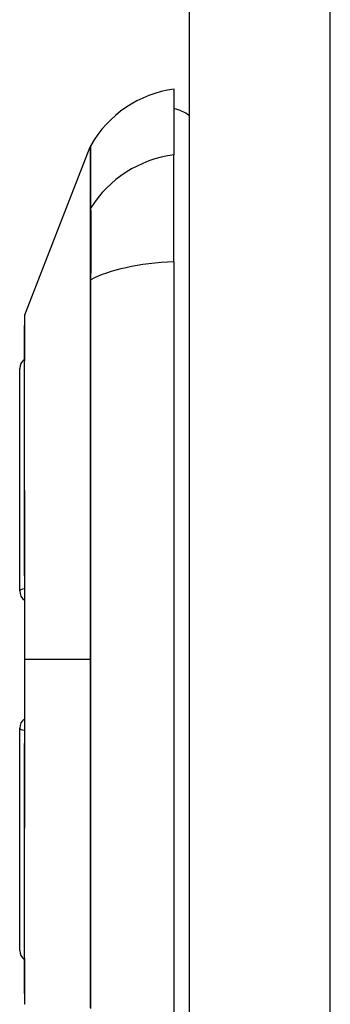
# Model space of a CAD drawing. Header units: inches. Extents: x 3.3 to 80.3, y 4.6 to 43.1.
# Tile 69 of 80: x 46.9 to 47.2, y 16.9 to 17.9. Entities that reach past the tile are written whole.
import ezdxf

# ---------------------------------------------------------------- set-up
doc = ezdxf.new("R2010")
doc.units = ezdxf.units.IN
doc.header["$MEASUREMENT"] = 0
doc.layers.add('Visible Edges(ANSI)', color=7, linetype='Continuous', lineweight=25)
doc.layers.add('Visible Tangent Edges(ANSI)', color=7, linetype='Continuous', lineweight=25)

msp = doc.modelspace()

# ---------------------------------------------------------------- linework, layer by layer
at = {"layer": 'Visible Edges(ANSI)'}
for p, q in [((47.0664, 32.6239), (47.0664, 13.1129)), ((47.0506, 17.8074), (47.0506, 17.7394)), ((46.8961, 17.5738), (46.9638, 17.7477)), ((47.0506, 17.6286), (47.0506, 17.7394)), ((47.0506, 17.6286), (47.0506, 16.8051)), ((46.8909, 17.2879), (46.8909, 17.5181)), ((46.8909, 16.9157), (46.8909, 17.1459))]:
    msp.add_line(p, q, dxfattribs=at)
at = {"layer": 'Visible Edges(ANSI)', "flags": 128}
msp.add_lwpolyline([(46.8958, 17.572), (46.8958, 17.5716), (46.8958, 17.5703), (46.8958, 17.5681), (46.8958, 17.5652), (46.8958, 17.5614), (46.8957, 17.5567), (46.8957, 17.5513), (46.8957, 17.545), (46.8957, 17.5379), (46.8957, 17.5301), (46.8956, 17.5215), (46.8956, 17.5121), (46.8956, 17.5022), (46.8956, 17.4915), (46.8956, 17.4802), (46.8956, 17.4682), (46.8956, 17.4556), (46.8956, 17.4424), (46.8956, 17.4287), (46.8956, 17.4145), (46.8956, 17.3997), (46.8957, 17.3845), (46.8957, 17.3689), (46.8957, 17.353), (46.8957, 17.3368), (46.8957, 17.3203), (46.8958, 17.3035), (46.8958, 17.2865), (46.8958, 17.2693), (46.8958, 17.2519), (46.8958, 17.2346), (46.8958, 17.2172), (46.8958, 17.1998), (46.8958, 17.1824), (46.8958, 17.1651), (46.8958, 17.1478), (46.8958, 17.1307), (46.8957, 17.1139), (46.8957, 17.0973), (46.8957, 17.0811), (46.8957, 17.0652), (46.8957, 17.0496), (46.8956, 17.0343), (46.8956, 17.0195), (46.8956, 17.0052), (46.8956, 16.9914), (46.8956, 16.9782), (46.8956, 16.9656), (46.8956, 16.9536), (46.8956, 16.9423), (46.8956, 16.9316), (46.8956, 16.9216), (46.8956, 16.9123), (46.8957, 16.9037), (46.8957, 16.8959), (46.8957, 16.8888), (46.8957, 16.8825), (46.8957, 16.877), (46.8958, 16.8724), (46.8958, 16.8686), (46.8958, 16.8656), (46.8958, 16.8635), (46.8958, 16.8622), (46.8958, 16.8618)], dxfattribs=at)
at = {"layer": 'Visible Edges(ANSI)'}
for centre, radius, start, end in [((47.067, 17.6905), 0.1181, 97.9413, 150.2709), ((47.0428, 17.7484), 0.0394, 53.1301, 78.463), ((46.9729, 17.7442), 0.00984, 150.2709, 158.7495), ((46.9007, 17.572), 0.00492, 158.7495, 179.7912), ((46.9027, 17.5181), 0.0118, 126.5366, 180), ((46.9027, 17.2879), 0.0118, 180, 234.1258), ((46.9027, 17.1459), 0.0118, 125.8742, 180), ((46.9027, 16.9157), 0.0118, 180, 233.4634), ((46.9007, 16.8618), 0.00492, 180.2088, 201.2505)]:
    msp.add_arc(centre, radius, start, end, dxfattribs=at)
at = {"layer": 'Visible Tangent Edges(ANSI)'}
for p, q in [((47.2124, 13.1129), (47.2124, 32.6239)), ((46.9637, 17.6825), (46.9637, 17.6824)), ((46.9637, 17.6093), (46.9637, 17.6089)), ((46.8958, 17.2169), (46.8961, 17.2169)), ((46.9638, 17.2169), (46.8961, 17.2169))]:
    msp.add_line(p, q, dxfattribs=at)
at = {"layer": 'Visible Tangent Edges(ANSI)', "flags": 128}
for points in [[(46.9638, 17.7477), (46.9638, 17.7476), (46.9638, 17.7473), (46.9638, 17.7467), (46.9638, 17.7459), (46.9638, 17.7449), (46.9638, 17.7436), (46.9638, 17.7421), (46.9638, 17.7404), (46.9638, 17.7385), (46.9638, 17.7363), (46.9637, 17.7339), (46.9637, 17.7313), (46.9637, 17.7284), (46.9637, 17.7254), (46.9637, 17.7221), (46.9637, 17.7185), (46.9637, 17.7148), (46.9637, 17.7108), (46.9637, 17.7067), (46.9637, 17.7023), (46.9637, 17.6977), (46.9637, 17.6928), (46.9637, 17.6878), (46.9637, 17.6825)], [(46.9646, 17.6845), (46.9646, 17.6897), (46.9646, 17.6947), (46.9646, 17.6995), (46.9646, 17.704), (46.9646, 17.7084), (46.9645, 17.7126), (46.9645, 17.7165), (46.9645, 17.7202), (46.9645, 17.7237), (46.9645, 17.7269), (46.9645, 17.73), (46.9645, 17.7328), (46.9645, 17.7354), (46.9645, 17.7378), (46.9644, 17.7399), (46.9644, 17.7418), (46.9644, 17.7435), (46.9644, 17.745), (46.9644, 17.7462), (46.9644, 17.7472), (46.9644, 17.748), (46.9644, 17.7486), (46.9644, 17.7489), (46.9644, 17.749)], [(46.9646, 17.61), (46.9646, 17.6143), (46.9647, 17.6185), (46.9647, 17.6226), (46.9647, 17.6267), (46.9647, 17.6307), (46.9647, 17.6346), (46.9647, 17.6385), (46.9647, 17.6422), (46.9647, 17.6458), (46.9647, 17.6493), (46.9647, 17.6527), (46.9647, 17.656), (46.9647, 17.6591), (46.9647, 17.6622), (46.9647, 17.6651), (46.9647, 17.6678), (46.9647, 17.6704), (46.9647, 17.6729), (46.9647, 17.6752), (46.9647, 17.6774), (46.9647, 17.6794), (46.9647, 17.6812), (46.9646, 17.6829), (46.9646, 17.6845)], [(46.9637, 17.6824), (46.9637, 17.6809), (46.9637, 17.6792), (46.9637, 17.6773), (46.9637, 17.6753), (46.9637, 17.6732), (46.9637, 17.6709), (46.9637, 17.6684), (46.9637, 17.6659), (46.9637, 17.6631), (46.9637, 17.6603), (46.9637, 17.6573), (46.9637, 17.6543), (46.9637, 17.651), (46.9637, 17.6477), (46.9637, 17.6443), (46.9637, 17.6408), (46.9637, 17.6371), (46.9637, 17.6334), (46.9637, 17.6296), (46.9637, 17.6257), (46.9637, 17.6217), (46.9637, 17.6176), (46.9637, 17.6135), (46.9637, 17.6093)], [(46.9637, 17.6089), (46.9637, 17.5931), (46.9637, 17.5773), (46.9637, 17.5614), (46.9637, 17.5455), (46.9637, 17.5295), (46.9637, 17.5134), (46.9637, 17.4973), (46.9637, 17.4811), (46.9637, 17.4648), (46.9637, 17.4485), (46.9637, 17.4322), (46.9637, 17.4158), (46.9637, 17.3993), (46.9638, 17.3828), (46.9638, 17.3663), (46.9638, 17.3497), (46.9638, 17.3332), (46.9638, 17.3166), (46.9638, 17.3), (46.9638, 17.2834), (46.9638, 17.2667), (46.9638, 17.2501), (46.9638, 17.2335), (46.9638, 17.2169)], [(46.9646, 16.8555), (46.9646, 16.8874), (46.9645, 16.9197), (46.9645, 16.9522), (46.9645, 16.985), (46.9645, 17.0179), (46.9645, 17.051), (46.9644, 17.0842), (46.9644, 17.1175), (46.9644, 17.1508), (46.9644, 17.1841), (46.9644, 17.2174), (46.9644, 17.2506), (46.9644, 17.2839), (46.9644, 17.3172), (46.9644, 17.3504), (46.9645, 17.3835), (46.9645, 17.4165), (46.9645, 17.4493), (46.9645, 17.4819), (46.9645, 17.5143), (46.9646, 17.5464), (46.9646, 17.5784), (46.9646, 17.61)], [(46.8958, 17.4915), (46.8958, 17.4979), (46.8958, 17.5041), (46.8958, 17.5101), (46.8958, 17.5158), (46.8959, 17.5213), (46.8959, 17.5265), (46.8959, 17.5315), (46.8959, 17.5362), (46.8959, 17.5407), (46.896, 17.5449), (46.896, 17.5488), (46.896, 17.5525), (46.896, 17.5559), (46.896, 17.559), (46.896, 17.5618), (46.8961, 17.5643), (46.8961, 17.5665), (46.8961, 17.5684), (46.8961, 17.57), (46.8961, 17.5714), (46.8961, 17.5724), (46.8961, 17.5731), (46.8961, 17.5736), (46.8961, 17.5738)], [(46.8958, 17.4444), (46.8958, 17.4466), (46.8958, 17.4487), (46.8957, 17.4508), (46.8957, 17.4529), (46.8957, 17.455), (46.8957, 17.457), (46.8957, 17.4591), (46.8957, 17.4611), (46.8957, 17.4631), (46.8957, 17.4651), (46.8957, 17.4671), (46.8957, 17.4691), (46.8957, 17.471), (46.8957, 17.473), (46.8957, 17.4749), (46.8957, 17.4768), (46.8957, 17.4787), (46.8957, 17.4806), (46.8957, 17.4824), (46.8957, 17.4843), (46.8957, 17.4861), (46.8958, 17.4879), (46.8958, 17.4897), (46.8958, 17.4915)], [(46.8961, 17.2169), (46.8961, 17.2271), (46.8961, 17.2374), (46.8961, 17.2477), (46.8961, 17.2579), (46.8961, 17.2682), (46.8961, 17.2783), (46.8961, 17.2885), (46.8961, 17.2985), (46.896, 17.3085), (46.896, 17.3184), (46.896, 17.3282), (46.896, 17.3379), (46.896, 17.3475), (46.896, 17.357), (46.8959, 17.3664), (46.8959, 17.3757), (46.8959, 17.3849), (46.8959, 17.3939), (46.8959, 17.4027), (46.8958, 17.4114), (46.8958, 17.4199), (46.8958, 17.4283), (46.8958, 17.4365), (46.8958, 17.4444)], [(46.8958, 16.9893), (46.8958, 16.9973), (46.8958, 17.0055), (46.8958, 17.0139), (46.8958, 17.0225), (46.8959, 17.0312), (46.8959, 17.0401), (46.8959, 17.0491), (46.8959, 17.0582), (46.8959, 17.0674), (46.896, 17.0768), (46.896, 17.0863), (46.896, 17.0959), (46.896, 17.1056), (46.896, 17.1154), (46.896, 17.1253), (46.8961, 17.1353), (46.8961, 17.1454), (46.8961, 17.1555), (46.8961, 17.1657), (46.8961, 17.1759), (46.8961, 17.1861), (46.8961, 17.1964), (46.8961, 17.2067), (46.8961, 17.2169)], [(46.9638, 17.2169), (46.9638, 17.2003), (46.9638, 17.1837), (46.9638, 17.1671), (46.9638, 17.1505), (46.9638, 17.1339), (46.9638, 17.1174), (46.9638, 17.1008), (46.9638, 17.0842), (46.9638, 17.0677), (46.9638, 17.0511), (46.9637, 17.0346), (46.9637, 17.0182), (46.9637, 17.0018), (46.9637, 16.9854), (46.9637, 16.969), (46.9637, 16.9528), (46.9637, 16.9365), (46.9637, 16.9204), (46.9637, 16.9043), (46.9637, 16.8882), (46.9637, 16.8723), (46.9637, 16.8564)], [(46.8958, 16.9423), (46.8958, 16.9441), (46.8958, 16.9458), (46.8957, 16.9477), (46.8957, 16.9495), (46.8957, 16.9513), (46.8957, 16.9532), (46.8957, 16.9551), (46.8957, 16.957), (46.8957, 16.9589), (46.8957, 16.9608), (46.8957, 16.9627), (46.8957, 16.9647), (46.8957, 16.9666), (46.8957, 16.9686), (46.8957, 16.9706), (46.8957, 16.9727), (46.8957, 16.9747), (46.8957, 16.9767), (46.8957, 16.9788), (46.8957, 16.9809), (46.8957, 16.983), (46.8958, 16.9851), (46.8958, 16.9872), (46.8958, 16.9893)], [(46.8961, 16.86), (46.8961, 16.8602), (46.8961, 16.8606), (46.8961, 16.8614), (46.8961, 16.8624), (46.8961, 16.8637), (46.8961, 16.8654), (46.8961, 16.8673), (46.8961, 16.8695), (46.896, 16.8721), (46.896, 16.8749), (46.896, 16.8779), (46.896, 16.8813), (46.896, 16.8849), (46.896, 16.8889), (46.8959, 16.8931), (46.8959, 16.8975), (46.8959, 16.9022), (46.8959, 16.9072), (46.8959, 16.9125), (46.8958, 16.918), (46.8958, 16.9237), (46.8958, 16.9297), (46.8958, 16.9359), (46.8958, 16.9423)]]:
    msp.add_lwpolyline(points, dxfattribs=at)
at = {"layer": 'Visible Tangent Edges(ANSI)'}
for centre, major_axis, ratio, start_param, end_param in [((47.067, 17.6286), (-0.1181, 0), 0.946806, 4.850991, 5.760348), ((46.9732, 17.6798), (-0.00984, -0.00009), 0.948405, 5.751701, 5.992347), ((47.067, 17.591), (-0.1181, 0), 0.321806, 4.850991, 5.760348), ((46.9732, 17.6084), (-0.00984, 0.00003), 0.317047, 5.761322, 6.001968), ((46.9027, 17.2879), (-0.0118, 0), 0.235725, 5.339318, 6.283185), ((46.9027, 17.1459), (-0.0118, 0), 0.235725, 0, 0.943868)]:
    msp.add_ellipse(centre, major_axis=major_axis, ratio=ratio, start_param=start_param, end_param=end_param, dxfattribs=at)

doc.saveas('drawing.dxf')
